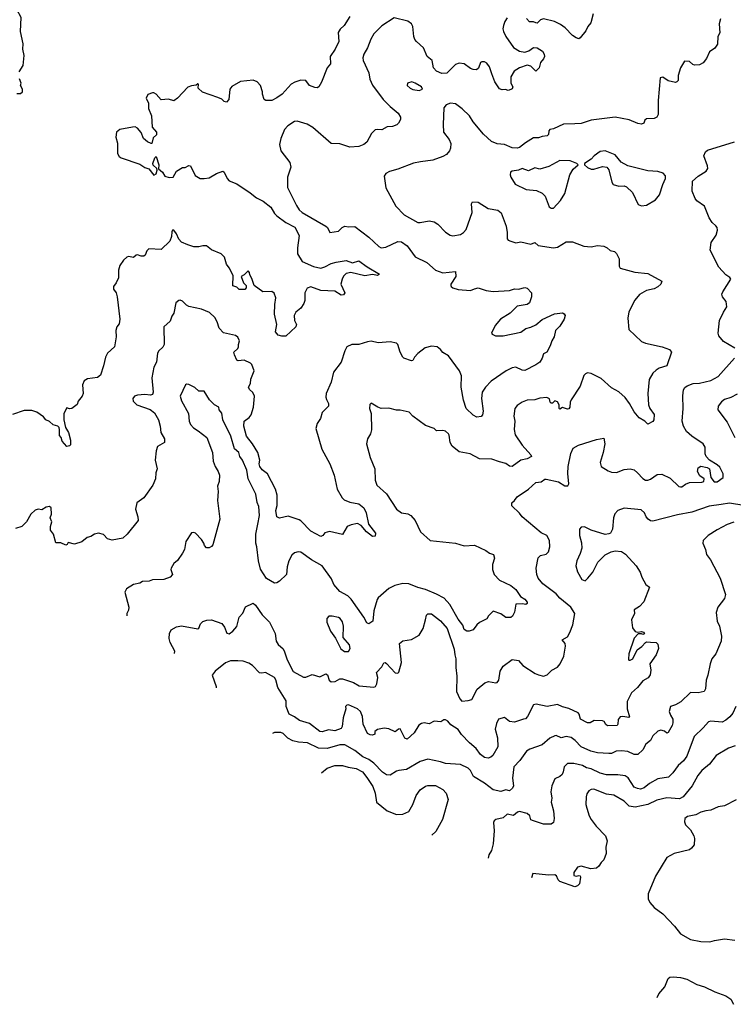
# Model space of a CAD drawing. Extents: x 1933546 to 2138868, y 524910 to 667279.
# Tile 9 of 256: x 1946079 to 1951754, y 541916 to 549749. Entities that reach past the tile are written whole.
import ezdxf

# ---------------------------------------------------------------- set-up
doc = ezdxf.new("R2010")
doc.units = 0

msp = doc.modelspace()

# ---------------------------------------------------------------- linework, layer by layer
at = {"layer": '0CON10XD'}
for points in [[(1946075.5, 549335), (1946107.1, 549385), (1946114.6, 549465), (1946102.7, 549515), (1946105.4, 549555.4), (1946084.4, 549655), (1946090.5, 549765), (1946055, 549829.2)], [(1948705.7, 549774.3), (1948658.3, 549701.7), (1948627, 549673), (1948613, 549647), (1948616, 549575), (1948587.5, 549515), (1948548.6, 549455), (1948551.7, 549398.3), (1948523.8, 549365), (1948479.5, 549250.5), (1948456.7, 549215), (1948445, 549206.7), (1948425, 549210), (1948385, 549226), (1948354.2, 549264.2), (1948315, 549268), (1948267, 549253), (1948236.7, 549235), (1948166, 549155), (1948125, 549127.5), (1948084.2, 549105.8), (1948036.1, 549106.1), (1948022, 549115), (1948010, 549155), (1948011.2, 549175), (1947994.4, 549224.4), (1947966.7, 549255), (1947935, 549267.5), (1947835, 549258), (1947765, 549216.7), (1947751.2, 549195), (1947741.2, 549115), (1947723, 549093), (1947705, 549096.7), (1947685.8, 549115.8), (1947655, 549128.8), (1947531.7, 549171.7), (1947497.5, 549205), (1947500, 549235), (1947495, 549237.5), (1947482.5, 549227.5), (1947445, 549223.8), (1947415, 549211.2), (1947335, 549123.3), (1947305, 549103.8), (1947263.6, 549116.4), (1947205, 549110), (1947165, 549156.2), (1947147, 549167), (1947135, 549166.2), (1947097.7, 549152.3), (1947084.4, 549125), (1947104.3, 549085), (1947103.2, 549043.2), (1947127.5, 548985), (1947133.6, 548893.6), (1947166.7, 548855), (1947167, 548833), (1947141.7, 548808.3), (1947130, 548765), (1947125, 548762.5), (1947095, 548777.5), (1947063.6, 548803.6), (1947045, 548850), (1947016.4, 548886.4), (1946996.7, 548896.7), (1946977, 548893), (1946875, 548875.8), (1946848.8, 548855), (1946844, 548815), (1946857.3, 548767.3), (1946857.1, 548685), (1946870.9, 548660.9), (1946885, 548650), (1947035, 548599.2), (1947073, 548573), (1947105, 548561.2), (1947145, 548512.5), (1947165, 548522.5), (1947172.5, 548552.5), (1947170, 548565), (1947141.7, 548591.7), (1947138.8, 548605), (1947155, 548650), (1947165, 548660), (1947186.2, 548595), (1947181.7, 548561.7), (1947215, 548536.2), (1947233.3, 548505), (1947267, 548493), (1947300, 548495), (1947326.4, 548543.6), (1947375, 548572.5), (1947395, 548573.3), (1947425, 548587.5), (1947437.5, 548585), (1947475, 548510), (1947515, 548486), (1947545, 548484.2), (1947585, 548491.2), (1947644.1, 548525.9), (1947695, 548542.5), (1947706.2, 548536.2), (1947728.8, 548485), (1947745, 548466.2), (1947805, 548444), (1947911.4, 548371.4), (1947962.2, 548332.2), (1948016.3, 548306.3), (1948076.4, 548256.4), (1948105, 548208), (1948125, 548188.1), (1948195.8, 548135), (1948267.4, 548097.4), (1948300.9, 548030.9), (1948287.9, 547935), (1948289.4, 547885), (1948325, 547824.4), (1948415, 547785.6), (1948475, 547773.3), (1948506.9, 547783.1), (1948555, 547808.9), (1948595, 547818.5), (1948675, 547832), (1948725, 547813.3), (1948775, 547831.2), (1948841.7, 547781.7), (1948940, 547725), (1948925, 547712.5), (1948885, 547722.5), (1948825, 547710.8), (1948711.2, 547738.8), (1948675, 547728.8), (1948655, 547708.8), (1948642.5, 547685), (1948634.2, 547644.2), (1948663.8, 547575), (1948655, 547558.8), (1948635, 547558), (1948585, 547587.8), (1948474.5, 547594.5), (1948395, 547622.5), (1948365, 547613.8), (1948346.9, 547575), (1948346.7, 547515), (1948339.1, 547490.9), (1948315, 547453.3), (1948275, 547422.5), (1948261.2, 547395), (1948263.8, 547355), (1948280, 547325), (1948276.2, 547305), (1948195, 547230), (1948165, 547230), (1948135, 547240), (1948112.5, 547265), (1948123.3, 547325), (1948105.9, 547405.9), (1948107.7, 547482.3), (1948116.2, 547535), (1948103, 547573), (1948085, 547587.5), (1948013, 547583), (1947943.6, 547633.6), (1947925, 547690), (1947908.3, 547718.3), (1947907, 547737), (1947895, 547750), (1947865, 547720), (1947840, 547705), (1947860, 547655), (1947880, 547635), (1947880, 547615), (1947868.3, 547601.7), (1947825, 547602.5), (1947805, 547620), (1947775, 547632.5), (1947776.7, 547715), (1947746.2, 547775), (1947724, 547805), (1947708.3, 547858.3), (1947682.5, 547885), (1947605, 547917.1), (1947565, 547950.6), (1947535, 547950.8), (1947505, 547941.4), (1947465, 547942.5), (1947415, 547956.7), (1947365, 547980), (1947343.8, 548003.8), (1947327.2, 548045), (1947305, 548074), (1947295, 548073.3), (1947289.5, 548060.5), (1947286.7, 548023.3), (1947273.2, 547986.8), (1947205, 547919.2), (1947105, 547925.6), (1947089.7, 547910.3), (1947075.7, 547875), (1947065, 547867.1), (1947045, 547867.5), (1947015, 547878.8), (1947005, 547876.7), (1946985, 547856), (1946945, 547864), (1946931.2, 547858.8), (1946904.4, 547835.6), (1946875, 547792.5), (1946865.8, 547755), (1946864, 547696), (1946846.7, 547655), (1946823.8, 547626.2), (1946825.6, 547605), (1946845.8, 547575), (1946853.8, 547545), (1946876, 547365), (1946870, 547330), (1946852.5, 547305), (1946843.3, 547275), (1946846.4, 547226.4), (1946833.3, 547145), (1946778, 547095), (1946760.6, 547065), (1946745.8, 546995), (1946720.5, 546919.5), (1946697.3, 546902.7), (1946617.7, 546892.3), (1946593, 546877), (1946578.8, 546845), (1946583.3, 546775), (1946576.1, 546753.9), (1946543.8, 546715), (1946535, 546687.5), (1946495, 546656.2), (1946475, 546653.3), (1946455, 546660), (1946430, 546615), (1946430, 546565), (1946443.3, 546505), (1946465.9, 546465.9), (1946483.8, 546405), (1946483, 546367), (1946475, 546357.5), (1946455, 546353.8), (1946416, 546395), (1946410, 546425), (1946395, 546440), (1946395.9, 546485.9), (1946392, 546505), (1946382, 546515), (1946345, 546525.7), (1946315, 546551.4), (1946286.2, 546565), (1946268.5, 546588.5), (1946215, 546626.2), (1946175, 546640), (1946115, 546640), (1946021.7, 546608.3)], [(1949956.1, 549763.9), (1949938, 549735), (1949927.3, 549702.7), (1949922.5, 549675), (1949926, 549655), (1949944.2, 549615), (1950007, 549527), (1950055, 549498.9), (1950095, 549491.4), (1950129.3, 549500.7), (1950165, 549526.9), (1950195, 549525.7), (1950237.4, 549497.4), (1950250.6, 549475), (1950251.9, 549455), (1950245, 549436.7), (1950220.5, 549409.5), (1950210, 549365), (1950185, 549340), (1950145, 549379.2), (1950115.8, 549385.8), (1950054.6, 549365.4), (1950012, 549338), (1949986, 549295), (1949984.3, 549245), (1950000, 549215), (1949995, 549200), (1949985, 549192.5), (1949965, 549186.7), (1949943, 549193), (1949915, 549190), (1949895, 549200), (1949858, 549255), (1949833, 549317), (1949816.2, 549375), (1949795, 549402), (1949775, 549414), (1949755, 549413.8), (1949743, 549407), (1949727.7, 549362.3), (1949711.2, 549348.8), (1949685, 549351.4), (1949665, 549360.8), (1949615, 549397.1), (1949575, 549402.9), (1949545, 549392.5), (1949475, 549322.5), (1949435, 549320), (1949395, 549338.6), (1949369.2, 549365), (1949358.8, 549425), (1949320.8, 549455), (1949291.2, 549525), (1949234, 549574), (1949221.7, 549591.7), (1949213.8, 549615), (1949205.4, 549695.4), (1949196.2, 549716.2), (1949165, 549736.9), (1949057.7, 549762.3), (1948960.2, 549699.8), (1948896.7, 549635), (1948870.5, 549595), (1948844.4, 549525), (1948815, 549473.3), (1948806.9, 549445), (1948810, 549425), (1948855.6, 549325), (1948864.4, 549275)], [(1950640, 549795), (1950620, 549725), (1950596.7, 549695), (1950580.7, 549659.3), (1950536.4, 549603.6), (1950525, 549597.5), (1950505, 549603.3), (1950475, 549624), (1950416, 549685), (1950380.6, 549710.6), (1950333.2, 549733.2), (1950245, 549755.6), (1950222, 549748), (1950195, 549721.8), (1950185, 549722.7), (1950165, 549731.3), (1950132.9, 549732.9), (1950109.4, 549759.4)], [(1951653.4, 549756.6), (1951640.8, 549715), (1951647.5, 549645), (1951632, 549615), (1951628.6, 549555), (1951607.6, 549522.4), (1951565, 549493.3), (1951539.7, 549440.3), (1951515, 549406.7), (1951485, 549390), (1951445, 549387.5), (1951431.7, 549391.7), (1951405, 549416.7), (1951365, 549420), (1951333.8, 549365), (1951316.7, 549305), (1951316.7, 549265), (1951305, 549253.3), (1951295, 549250), (1951235, 549263.3), (1951195, 549292.5), (1951172.5, 549285), (1951156, 549105), (1951156.2, 548995), (1951145, 548972.5), (1951126.1, 548963.9), (1951065, 548960), (1951051.7, 548948.3), (1951042.5, 548925), (1951025, 548916.7), (1950995, 548921.9), (1950925, 548951.1), (1950815, 548972.9), (1950625, 548948.9), (1950545, 548921.9), (1950495, 548920)], [(1948864.4, 549275), (1948885, 549228), (1948968.6, 549115), (1949025, 549057.1), (1949090, 549005), (1949106.4, 548973.6), (1949106.4, 548953.6), (1949092.5, 548925), (1949077.7, 548912.3), (1949045, 548900), (1949002.3, 548897.7), (1948958.1, 548871.9), (1948925, 548876), (1948905, 548871.2), (1948875.7, 548844.3), (1948838.6, 548775), (1948815, 548755.6), (1948775, 548738.9), (1948705, 548733.8), (1948625, 548760.4), (1948555, 548764.6), (1948410.9, 548890.9), (1948365, 548917.5), (1948285, 548940.8), (1948265, 548940), (1948211.2, 548905), (1948186.2, 548875), (1948155.9, 548804.1), (1948145.8, 548755), (1948156, 548705), (1948226.1, 548613.9), (1948234.5, 548575), (1948209.4, 548495), (1948209.2, 548415), (1948279.9, 548269.9), (1948302.6, 548235), (1948325, 548215.2), (1948514.3, 548105), (1948527.5, 548095), (1948546.7, 548056.7), (1948615, 548066.7), (1948643.3, 548095), (1948665, 548106.2), (1948695, 548100), (1948745, 548103.8), (1948855, 548019.4), (1948934.4, 547945), (1948955, 547934.6), (1948990.2, 547939.8), (1949085, 547983.5), (1949115, 547981.9), (1949159.4, 547949.4), (1949223, 547863), (1949316.7, 547816.7), (1949386.2, 547755), (1949445, 547735.5), (1949545.9, 547745.9), (1949547.1, 547705), (1949508.8, 547645), (1949508.8, 547635), (1949511.2, 547625), (1949524.3, 547614.3), (1949565, 547601.4), (1949665, 547594.3), (1949695, 547608.6), (1949725, 547614.3), (1949787.5, 547595), (1949845, 547585.6), (1949975, 547594.5), (1950013.7, 547606.3), (1950045, 547605.7), (1950095, 547617.5), (1950115, 547614), (1950148, 547575), (1950148.6, 547545), (1950133.3, 547495), (1950115, 547483.3), (1950035, 547470), (1949978.8, 547415), (1949903.2, 547366.8), (1949861.2, 547315), (1949832.5, 547255), (1949837, 547247), (1949863.9, 547233.9), (1949925, 547234.2), (1950065, 547263.1), (1950105, 547292.5), (1950145, 547303.3), (1950185, 547321.1), (1950235, 547363.5), (1950332, 547408), (1950395.8, 547415.8), (1950409.5, 547409.5), (1950416.4, 547396.4), (1950410, 547365), (1950375, 547311.2), (1950338.9, 547275), (1950330.8, 547225), (1950310, 547195), (1950298, 547155), (1950270, 547105), (1950245, 547090), (1950235.4, 547055), (1950216, 547024), (1950185, 547002.3), (1950095, 546958.5), (1950075, 546960.9), (1950025, 546983.6), (1949995, 546979.6), (1949946.9, 546955), (1949827.9, 546872.1), (1949782.9, 546825), (1949758.1, 546785), (1949750.6, 546735), (1949765.6, 546635), (1949760, 546605), (1949747.9, 546592.1), (1949715, 546587.5), (1949685, 546602), (1949630.6, 546655), (1949607.3, 546722.7), (1949589.2, 546825), (1949592.2, 546915), (1949577.8, 546955), (1949490, 547075), (1949445, 547101.5), (1949425, 547125.6), (1949398, 547145), (1949355, 547150.5), (1949302.5, 547137.5), (1949245, 547093.8), (1949218.8, 547065), (1949205, 547037.5), (1949195, 547034), (1949135, 547056), (1949126, 547065), (1949105.6, 547105), (1949087.1, 547165), (1949075, 547175.7), (1949025, 547185.6), (1948928.8, 547178.8), (1948875, 547190), (1948845, 547186.7), (1948776.1, 547163.9), (1948720, 547165), (1948680, 547145), (1948663.8, 547115), (1948635.8, 547025), (1948574.5, 546945.5), (1948555.6, 546865), (1948516.9, 546775), (1948512.9, 546745), (1948518.1, 546728.1), (1948534, 546695), (1948533.8, 546675), (1948483.8, 546625), (1948471.2, 546575), (1948444.2, 546535), (1948433, 546497), (1948481.3, 546331.3), (1948546, 546215), (1948578.8, 546125), (1948603.3, 546015), (1948644, 545945), (1948660.3, 545930.3), (1948705, 545910), (1948775, 545896.9), (1948815.8, 545865), (1948835.6, 545825), (1948853.3, 545735), (1948907.5, 545665), (1948905, 545640), (1948885, 545637.5), (1948837.5, 545675), (1948795.8, 545725.8), (1948765, 545740), (1948715, 545731.2), (1948684.2, 545715.8), (1948645, 545653.3), (1948543, 545677), (1948505, 545667.5), (1948490, 545645), (1948475, 545637.5), (1948395, 545680), (1948315, 545762.5), (1948300.4, 545770.4), (1948215, 545799.1), (1948145, 545784.2), (1948122.9, 545792.9), (1948117.1, 545845), (1948125.5, 545885), (1948126.7, 545965), (1948113.5, 546015), (1948049.2, 546135), (1948008.3, 546168.3), (1947990, 546195), (1947984.7, 546214.7), (1947987.8, 546245), (1947974.1, 546305), (1947931.1, 546375), (1947883.2, 546435), (1947861.2, 546515), (1947865.3, 546554.7), (1947903.8, 546585), (1947918.9, 546605), (1947937.5, 546665), (1947945.7, 546755), (1947933, 546783), (1947905.7, 546805.7), (1947899.2, 546825), (1947915.3, 546854.7), (1947917.9, 546887.9), (1947944.4, 546955), (1947925.5, 547005), (1947915, 547015.6), (1947865, 547039.2), (1947816.1, 547036.1), (1947805, 547041.2), (1947786.4, 547083.6), (1947783.3, 547105), (1947815, 547133.8), (1947819.2, 547145), (1947818, 547165), (1947828, 547195), (1947815, 547222), (1947795, 547235.7), (1947698.7, 547258.7), (1947665.7, 547295), (1947649.5, 547345), (1947630, 547380), (1947589.7, 547419.7), (1947525, 547445.7), (1947425, 547466), (1947405, 547478), (1947375, 547510), (1947355, 547516.7), (1947343.9, 547516.1), (1947321.2, 547495), (1947306.2, 547415), (1947289.7, 547390.3), (1947275, 547350), (1947224.4, 547305), (1947227.3, 547165), (1947217.3, 547142.7), (1947184.7, 547115.3), (1947175.6, 547095), (1947167.5, 547025), (1947147.1, 546985), (1947129.1, 546899.1), (1947140.6, 546785), (1947135, 546766.2), (1947119.4, 546760.6), (1947073.2, 546766.8), (1947015, 546762.5), (1946993.3, 546755), (1946978.8, 546735), (1946982.5, 546715), (1947011.2, 546685), (1947116.8, 546646.8), (1947151.8, 546621.8), (1947182.2, 546565), (1947195.6, 546515), (1947200.4, 546465), (1947231.4, 546415), (1947230, 546385), (1947176.1, 546353.9), (1947165, 546320), (1947156, 546245), (1947173.3, 546175), (1947162.5, 546145), (1947158.8, 546095), (1947136.7, 546045), (1947066.2, 545945), (1947010, 545905), (1947000, 545855), (1947018.8, 545795), (1947020, 545765), (1946933.3, 545655), (1946900, 545625), (1946815, 545608), (1946777.7, 545617.7), (1946745, 545653.3), (1946705, 545663.3), (1946675, 545656.7), (1946643.9, 545636.1), (1946615, 545630), (1946574.2, 545595.8), (1946515, 545576.2), (1946465, 545590), (1946456.4, 545573.6), (1946445, 545567.5), (1946405, 545586.2), (1946365.8, 545585.8), (1946346.9, 545656.9), (1946325, 545686.7), (1946323.8, 545716.2), (1946334.3, 545755), (1946321.5, 545785), (1946333.1, 545815), (1946328.8, 545865), (1946315, 545876), (1946289.7, 545870.3), (1946255, 545850), (1946225, 545854.3), (1946202.8, 545847.2), (1946167.1, 545815), (1946134.4, 545755), (1946095, 545715.7), (1946045, 545700.8)], [(1946055, 549162), (1946085, 549161.4), (1946102.5, 549175), (1946102.5, 549195), (1946086.2, 549225), (1946090, 549245), (1946077.3, 549277.3)], [(1949255, 549184.3), (1949282.5, 549195), (1949273.3, 549215), (1949225, 549244), (1949196.7, 549253.3), (1949163.3, 549245), (1949160, 549225), (1949183.3, 549205), (1949205, 549194.3), (1949255, 549184.3)], [(1950495, 548920), (1950405, 548918.6), (1950325, 548880), (1950295, 548876.2), (1950286.7, 548865), (1950285.5, 548835), (1950275, 548824.1), (1950235, 548820), (1950205, 548808.8), (1950165, 548808.8), (1950100.7, 548769.3), (1950055, 548730.8), (1950034.2, 548725.8), (1949995, 548728.6), (1949935, 548757.1), (1949875, 548761.4), (1949830.9, 548780.9), (1949767.3, 548837.3), (1949685, 548935.7), (1949655.6, 548985), (1949598.9, 549038.9), (1949545, 549079.4), (1949504.2, 549084.2), (1949469.7, 549070.3), (1949453.3, 549046.7), (1949445.6, 548915), (1949450, 548855), (1949495, 548796.7), (1949508, 548765), (1949505.9, 548725.9), (1949497.5, 548705), (1949474.5, 548675.5), (1949445, 548660), (1949365, 548631.5), (1949267.2, 548617.2), (1949211.5, 548608.5), (1949085, 548559.4), (1949019.2, 548540.8), (1948990, 548525), (1948978.8, 548505), (1948992.1, 548412.1), (1949070, 548265), (1949137.6, 548197.6), (1949245, 548135.7), (1949265, 548134.4), (1949335, 548149.4), (1949375, 548140), (1949405, 548122.5), (1949465, 548058.8), (1949502.5, 548035), (1949525, 548030), (1949585, 548040.8), (1949608, 548055), (1949629.6, 548080.4), (1949678.6, 548215), (1949671.4, 548285), (1949679.7, 548300.3), (1949725, 548297.1), (1949805, 548246.2), (1949882.3, 548232.3), (1949908.3, 548211.7), (1949947.1, 548105), (1949955.8, 548055), (1949955.8, 548005.8), (1949964, 547994), (1949985, 547986.7), (1950025, 547973.3), (1950065, 547982.5), (1950145, 547962), (1950175, 547976.2), (1950202.9, 547952.9), (1950325, 547932.5), (1950355, 547937.8), (1950425, 547981.1), (1950475, 547982.2), (1950565, 547946.2), (1950625, 547942), (1950675, 547952.5), (1950725, 547945.8), (1950750, 547935), (1950775, 547913.8), (1950810, 547905), (1950825, 547890), (1950847, 547847), (1950847, 547787), (1950855, 547772.5), (1950971.3, 547741.3), (1951075, 547728.6), (1951185, 547667.5), (1951178.8, 547645), (1951155, 547622.5), (1951125, 547608.9), (1951064.6, 547595.4), (1951006.9, 547563.1), (1950972.2, 547517.8), (1950923.5, 547425), (1950915.5, 547375), (1950922.9, 547285), (1951025, 547189.4), (1951055, 547174.4), (1951187.2, 547147.2), (1951246.7, 547125), (1951263.8, 547105), (1951225.8, 546994.2), (1951165, 546975.6), (1951139.5, 546960.5), (1951115, 546935.8), (1951085.6, 546885), (1951074.4, 546775), (1951080, 546685), (1951089.2, 546655), (1951125, 546607.5), (1951121.2, 546565), (1951115, 546553.3), (1951075, 546530), (1951050, 546555), (1951005, 546581.2), (1950965, 546628), (1950929.4, 546695), (1950895, 546743.8), (1950845, 546788), (1950785, 546820), (1950703.2, 546893.2), (1950625, 546934.2), (1950595, 546938.8), (1950577.7, 546932.3), (1950565, 546917.5), (1950535, 546832.5), (1950464, 546725), (1950456, 546705), (1950453.6, 546666.4), (1950445, 546653.8), (1950435, 546650.8), (1950396.4, 546663.6), (1950375, 546650), (1950368.8, 546655), (1950368, 546685), (1950355, 546708.8), (1950335, 546717.5), (1950315, 546697.5), (1950305, 546697.5), (1950297.5, 546705), (1950293.6, 546733.6), (1950272.3, 546742.3), (1950215, 546738.8), (1950175, 546723.5), (1950115, 546722.5), (1950075, 546706), (1950035, 546680), (1950015.8, 546655), (1950007.5, 546595), (1950017.1, 546555), (1950012.7, 546487.3), (1950020, 546445), (1950073.9, 546363.9), (1950145, 546286.2), (1950148, 546275), (1950114.1, 546254.1), (1950065, 546243.3), (1949995, 546192.9), (1949975, 546197.5), (1949945, 546218.9), (1949895, 546231.5), (1949835, 546251.8), (1949734.6, 546254.6), (1949661.2, 546295), (1949575, 546311.8), (1949517.1, 546355), (1949502.5, 546385), (1949495, 546442.5), (1949488.8, 546455), (1949465, 546474), (1949445, 546480.8), (1949395, 546478), (1949375, 546495.6), (1949305, 546520), (1949205, 546593.3), (1949175.9, 546625.9), (1949105, 546641.2), (1949075, 546641.2), (1949015, 546658.8), (1948955, 546656.2), (1948926.4, 546666.4), (1948875, 546697.5), (1948863, 546687), (1948860, 546655), (1948873.3, 546615), (1948875.8, 546485), (1948870, 546455), (1948846.2, 546415), (1948836, 546375), (1948867.5, 546265), (1948904.3, 546175), (1948905.8, 546085), (1948918, 546045), (1948995.5, 545975.5), (1949075, 545856), (1949114.5, 545824.5), (1949165, 545817.8), (1949190, 545805), (1949223.3, 545765), (1949265.3, 545675.3), (1949344.3, 545604.3), (1949545, 545585.4), (1949615, 545563.6), (1949695, 545568.8), (1949785, 545525.8), (1949815, 545504.4), (1949846.7, 545495), (1949855.7, 545465), (1949840, 545415), (1949840, 545375), (1949853.5, 545335), (1949895, 545290), (1949985, 545247.3), (1950025.3, 545215.3), (1950061.2, 545161.2), (1950095, 545140), (1950113.8, 545115), (1950115.9, 545104.1), (1950105, 545096.2), (1950077.3, 545102.7), (1950025, 545100), (1950013.1, 545035), (1949997.3, 545002.7), (1949985, 544992.5), (1949945, 544992), (1949905, 545023.3), (1949845, 545042.5), (1949807.5, 545005), (1949795, 544982.5), (1949735, 544953.3), (1949713.8, 544935), (1949685, 544895.8), (1949654.3, 544884.3), (1949635, 544884.2), (1949615, 544898), (1949602.1, 544932.1), (1949565, 544980), (1949499.4, 545095), (1949455, 545145.4), (1949395, 545178.4), (1949305, 545216.7), (1949245, 545232.3), (1949175, 545260), (1949125, 545262.9), (1949063, 545247), (1949015.8, 545224.2), (1948930.3, 545149.7), (1948920.8, 545135), (1948894.5, 545045.5), (1948887.3, 544962.7), (1948855, 544941.9), (1948839.5, 544949.5), (1948816.5, 544996.5), (1948715, 545138.6), (1948687.5, 545165), (1948625, 545200), (1948578.2, 545255), (1948559.2, 545299.2), (1948485, 545404.5), (1948400.8, 545450.8), (1948315, 545512.5), (1948294.3, 545515.7), (1948265, 545507.5), (1948242, 545488), (1948220, 545445), (1948205.5, 545395), (1948200.8, 545335), (1948145, 545281.3), (1948125, 545268.2), (1948105, 545267.1), (1948042.3, 545302.3), (1947995, 545377.5), (1947977.3, 545442.7), (1947965.8, 545555), (1947956.6, 545585), (1947957.5, 545655), (1947973.4, 545735), (1947985.5, 545805), (1947980, 545875), (1947967.8, 545907.8), (1947957.9, 545975), (1947895.3, 546095.3), (1947885.3, 546165), (1947850.8, 546245), (1947830, 546275), (1947821.2, 546305), (1947787.7, 546335), (1947757.3, 546435), (1947695.7, 546565), (1947687.2, 546617.2), (1947666.2, 546645), (1947662.5, 546665), (1947627.5, 546685), (1947588, 546725), (1947545, 546792.5), (1947505, 546793.3), (1947472, 546822), (1947425, 546846.7), (1947405, 546850), (1947397, 546843), (1947356.2, 546755), (1947365, 546717.5), (1947421.4, 546615), (1947427.8, 546555), (1947437.6, 546527.6), (1947461.1, 546501.1), (1947498.2, 546478.2), (1947566.7, 546425), (1947613.2, 546305), (1947616.8, 546236.8), (1947632.5, 546195), (1947658.1, 546155), (1947666.9, 546125), (1947666.5, 546075), (1947653, 546037), (1947657.3, 545995), (1947652.2, 545925), (1947670, 545775), (1947615, 545570), (1947605, 545557.5), (1947585, 545547.5), (1947565, 545547.5), (1947547.5, 545565), (1947542.5, 545585), (1947525, 545612.5), (1947477.5, 545665), (1947465, 545670), (1947445, 545666.7), (1947401.4, 545598.6), (1947388.8, 545535), (1947373.8, 545505), (1947335, 545446.7), (1947305, 545421.2), (1947283.3, 545385), (1947280, 545375), (1947293.3, 545335), (1947275, 545312.5), (1947225, 545295.7), (1947135, 545293.8), (1947107.7, 545282.3), (1947055, 545280), (1947035, 545266.7), (1946983.9, 545256.1), (1946928.3, 545221.7), (1946916.2, 545195), (1946945.9, 545074.1), (1946945, 545050), (1946930, 545025), (1946930, 545005.8)], [(1951766.4, 547136.4), (1951677.3, 547187.3), (1951638.8, 547235), (1951634.2, 547254.2), (1951645.7, 547355), (1951675, 547423.3), (1951702.9, 547465), (1951697.3, 547507.3), (1951668.8, 547545), (1951663.8, 547565), (1951670, 547585), (1951733.3, 547685), (1951727.7, 547697.7), (1951695, 547720), (1951639.7, 547779.7), (1951569.2, 547915), (1951577.5, 547975), (1951617.5, 548035), (1951628.8, 548075), (1951626.7, 548095), (1951615, 548110), (1951585.9, 548135.9), (1951563, 548173), (1951526.2, 548265), (1951465, 548308.8), (1951451.2, 548325), (1951428, 548385), (1951430, 548465), (1951475.7, 548504.3), (1951538.8, 548545), (1951551.2, 548565), (1951550, 548585), (1951520, 548665), (1951532.3, 548697.7), (1951549.5, 548710.5), (1951765, 548777.5)], [(1951025, 548268.8), (1951065, 548274.3), (1951135, 548315.8), (1951166.9, 548355), (1951192.6, 548437.4), (1951216, 548485), (1951215.8, 548505.8), (1951197.6, 548527.6), (1951155, 548541.4), (1951075, 548547.1), (1950915.6, 548585.6), (1950861.2, 548615), (1950815, 548673.8), (1950735.8, 548705.8), (1950695, 548700), (1950647.5, 548665), (1950625, 548640), (1950570, 548605), (1950570, 548595), (1950595, 548573.3), (1950625, 548560), (1950645, 548558.8), (1950715, 548581.2), (1950747.5, 548575), (1950763.9, 548553.9), (1950787.5, 548455), (1950798.8, 548438.8), (1950844.5, 548424.5), (1950885, 548427.5), (1950905, 548418), (1950952, 548375), (1950998.3, 548278.3), (1951025, 548268.8)], [(1950305, 548248.8), (1950325, 548250), (1950379.8, 548310.2), (1950414.4, 548365), (1950453.1, 548515), (1950480.9, 548559.1), (1950520, 548595), (1950510, 548605), (1950455.9, 548625.9), (1950375, 548627.5), (1950287.9, 548582.1), (1950215, 548560.6), (1950175, 548570.6), (1950125, 548545.8), (1950075, 548565.6), (1950045, 548550.5), (1949995.8, 548544.2), (1949982.5, 548535), (1949978.8, 548515), (1949984, 548495), (1950020.7, 548440.7), (1950107.7, 548397.7), (1950189.1, 548389.1), (1950235, 548370), (1950257.5, 548345), (1950290.9, 548260.9), (1950305, 548248.8)], [(1947309.6, 544705.7), (1947313.1, 544725), (1947276.2, 544795), (1947268.5, 544825), (1947269.4, 544865), (1947284.6, 544895.4), (1947325, 544917.9), (1947365.4, 544925.4), (1947495, 544902), (1947505, 544907.5), (1947517.3, 544942.7), (1947535, 544960), (1947568.5, 544971.5), (1947605, 544973.6), (1947685.5, 544945.5), (1947707.5, 544915), (1947727, 544867), (1947745, 544863.3), (1947773.3, 544885), (1947805, 544922.5), (1947823.8, 544995), (1947852.3, 545027.7), (1947875, 545077.5), (1947935, 545106.2), (1947955, 545090), (1948006.9, 545015), (1948065, 544956.9), (1948109.6, 544865), (1948117.8, 544805), (1948135, 544778.6), (1948173.5, 544743.5), (1948185, 544720), (1948205, 544656.2), (1948252.7, 544562.7), (1948335, 544518.8), (1948355, 544518.8), (1948405, 544540), (1948465, 544520), (1948515, 544544.3), (1948526.7, 544536.7), (1948538.9, 544495), (1948555, 544481.1), (1948587.5, 544485), (1948625, 544504.3), (1948645, 544506), (1948735, 544475.7), (1948778.3, 544448.3), (1948895, 544438.1), (1948908.1, 544445), (1948920, 544465), (1948926.4, 544515), (1948917.3, 544555), (1948959, 544601), (1948975, 544631.1), (1948985, 544634.4), (1948997, 544627), (1949063.9, 544553.9), (1949085, 544550), (1949093, 544557), (1949116.2, 544635), (1949100, 544785), (1949125, 544807.5), (1949195, 544818.1), (1949255, 544852.5), (1949288.1, 544905), (1949305.5, 544974.5), (1949315, 545012.5), (1949325, 545023.3), (1949355, 545020.8), (1949425, 544967.5), (1949478.2, 544905), (1949535, 544742), (1949538.8, 544695), (1949548.2, 544665), (1949546.8, 544595), (1949555.3, 544525), (1949552.5, 544405), (1949578.9, 544345), (1949595, 544328.1), (1949645, 544331.8), (1949675, 544340.6), (1949716.7, 544423.3), (1949777, 544473), (1949806.6, 544483.4), (1949865, 544472.9), (1949875, 544476), (1949888.6, 544495), (1949900.8, 544565), (1949923.8, 544605), (1949995, 544659.2), (1950045, 544651.9), (1950081.4, 544611.4), (1950178.1, 544548.1), (1950206.2, 544536.2), (1950245, 544526.9), (1950275, 544535.7), (1950310, 544575), (1950355, 544598.1), (1950377.2, 544625), (1950406, 544685), (1950418.7, 544765), (1950416.9, 544785), (1950394, 544816), (1950435, 544840), (1950455, 544872.9), (1950479, 544935), (1950493.9, 545023.9), (1950462, 545075), (1950375, 545145.8), (1950345, 545180.8), (1950240.6, 545260.6), (1950202.9, 545305), (1950191.4, 545335), (1950186.7, 545385), (1950201.2, 545468.8), (1950220, 545485), (1950265, 545497.8), (1950284.3, 545515), (1950295.7, 545555), (1950293.1, 545605), (1950272, 545645), (1950225, 545667.5), (1950074.4, 545795), (1950055, 545824.2), (1949991.7, 545881.7), (1949993.8, 545905), (1950015, 545924), (1950035, 545954), (1950125.4, 546014.6), (1950185, 546065.7), (1950225, 546072.7), (1950255, 546094.5), (1950265, 546094.6), (1950362.8, 546072.8), (1950415, 546039.2), (1950438.6, 546041.4), (1950445.8, 546055), (1950437.9, 546137.9), (1950440.8, 546195), (1950463.1, 546296.9), (1950480.6, 546339.4), (1950523.3, 546365), (1950665, 546408), (1950725, 546420), (1950731.2, 546375), (1950718.1, 546305), (1950694.2, 546225), (1950702.5, 546195), (1950758.8, 546158.8), (1950785, 546149.2), (1950825, 546147.5), (1950885, 546170.6), (1950935, 546174.5), (1950965, 546166.5), (1950993.1, 546145), (1951035, 546098), (1951055.8, 546085.8), (1951075, 546085.8), (1951095, 546094.3), (1951149.1, 546130.9), (1951185, 546132.2), (1951250.9, 546100.9), (1951322, 546035), (1951335, 546031.4), (1951345, 546032), (1951375, 546054.2), (1951405, 546066.9), (1951505, 546070), (1951518.8, 546075), (1951521.9, 546095), (1951489.3, 546119.3), (1951469.3, 546155), (1951475, 546184.4), (1951495, 546196.4), (1951547.2, 546187.2), (1951565, 546175.5), (1951575, 546106.2), (1951603, 546073), (1951626.8, 546073.2), (1951674.2, 546105.8), (1951674.4, 546135), (1951647.9, 546187.9), (1951625, 546208.5), (1951564.6, 546244.6), (1951537.1, 546275), (1951530.6, 546295), (1951529.1, 546349.1), (1951515.5, 546375.5), (1951424.6, 546434.6), (1951383, 546473), (1951356.9, 546515), (1951346.7, 546555), (1951354.4, 546655), (1951352.4, 546757.6), (1951357.5, 546805), (1951367.9, 546822.1), (1951386.2, 546835), (1951435, 546854.4), (1951485, 546856.4), (1951575, 546877.5), (1951635, 546911.4), (1951762.5, 547055)], [(1951785, 546768.6), (1951735, 546743.1), (1951685, 546727.1), (1951660.9, 546709.1), (1951633.8, 546675), (1951632, 546645), (1951706.2, 546546.2), (1951765.4, 546425.4)], [(1951837.1, 545882.9), (1951725, 545901.5), (1951657.1, 545892.9), (1951561.9, 545878.1), (1951425, 545831.1), (1951310.5, 545809.5), (1951115, 545759.2), (1951095, 545762.5), (1951076.2, 545775), (1951060, 545795), (1951048, 545825), (1951020.3, 545850.3), (1950885, 545862.5), (1950836.7, 545845), (1950813, 545817), (1950802.5, 545785), (1950794.1, 545695.9), (1950776.7, 545665), (1950765, 545658.8), (1950735, 545653.8), (1950625, 545686.7), (1950570, 545715), (1950545, 545712.5), (1950531.2, 545695), (1950530, 545645), (1950545.7, 545585.7), (1950548.6, 545545), (1950537.6, 545502.4), (1950508.6, 545445), (1950502, 545405), (1950515.8, 545355), (1950548.8, 545295), (1950575, 545283.8), (1950598, 545305), (1950636.2, 545353.8), (1950677, 545433), (1950735, 545491.4), (1950783.4, 545516.6), (1950815, 545524.3), (1950865, 545518), (1950896.6, 545496.6), (1950982, 545405), (1951014.5, 545354.5), (1951027.5, 545315), (1951058.8, 545255), (1951086.7, 545235), (1951042, 545118), (1951009.3, 545080.7), (1950966.2, 545055), (1950969.4, 545025), (1950944.2, 544975), (1950951.7, 544911.7), (1950975, 544882), (1950995, 544876.7), (1951025, 544882.5), (1951040, 544875), (1951046.7, 544863.3), (1951035, 544857.5), (1951023.6, 544863.6), (1950998.3, 544861.7), (1950965, 544828.5), (1950923.3, 544705), (1950921.2, 544661.2), (1950923.9, 544653.9), (1950935, 544653.3), (1950956.4, 544663.6), (1950990, 544735), (1951027.4, 544762.6), (1951055, 544793.3), (1951065, 544800), (1951095, 544796.7), (1951140, 544795), (1951155, 544780), (1951158.8, 544745), (1951140, 544695), (1951091.2, 544625), (1951098.8, 544575), (1951093.9, 544536.1), (1951075.8, 544514.2), (1951035, 544488), (1950992, 544435), (1950945.4, 544394.6), (1950909.2, 544325), (1950910, 544265), (1950928, 544202), (1950923, 544197), (1950875, 544206.2), (1950855, 544203.8), (1950837.7, 544182.3), (1950836.2, 544145), (1950830, 544135), (1950755, 544130.5), (1950740.6, 544140.6), (1950726.2, 544166.2), (1950715, 544171.4), (1950647.2, 544172.8), (1950615, 544154.6), (1950595, 544154.2), (1950539.2, 544185), (1950528.5, 544225), (1950520, 544235), (1950445, 544268.2), (1950395, 544280.9), (1950355, 544301.5), (1950275, 544283.6), (1950186.1, 544303.9), (1950165, 544298.8), (1950118.8, 544205), (1950102, 544188), (1950085, 544184.4), (1950015, 544159.4), (1949975, 544166.7), (1949935, 544196.4), (1949886.6, 544183.4), (1949870.8, 544149.2), (1949861.2, 544105), (1949879.5, 544035), (1949880.8, 543965), (1949842.9, 543895), (1949825, 543880.6), (1949805, 543874.3), (1949775, 543880), (1949745, 543902.7), (1949710.3, 543950.3), (1949655, 543995.4), (1949592.6, 544062.6), (1949565, 544103.1), (1949508.8, 544138.8), (1949485, 544167.5), (1949465, 544178.8), (1949452, 544178), (1949427, 544163), (1949375, 544167.8), (1949335, 544145.8), (1949295, 544154.2), (1949275, 544150), (1949254.6, 544135.4), (1949215, 544076.2), (1949160, 544025), (1949142.7, 544032.7), (1949105, 544106.1), (1949090.8, 544105), (1949065, 544084.2), (1949015, 544107.5), (1948976.4, 544113.6), (1948925, 544102.5), (1948904.4, 544085), (1948903.3, 544065), (1948885, 544057.1), (1948865, 544058.9), (1948845, 544070), (1948810.9, 544145), (1948806, 544206), (1948790, 544245), (1948765, 544265.7), (1948695, 544297.8), (1948680, 544295), (1948671.1, 544285), (1948672.9, 544265), (1948651.9, 544195), (1948642.9, 544125), (1948635, 544110.5), (1948585, 544091.1), (1948535, 544098.5), (1948485, 544083.2), (1948465, 544086.8), (1948385, 544148.6), (1948305, 544172.2), (1948263.3, 544203.3), (1948221.1, 544225), (1948197.5, 544285), (1948199.1, 544329.1), (1948131.5, 544435), (1948116, 544496), (1948105, 544516), (1948035, 544556), (1948005, 544550), (1947985, 544554), (1947931.1, 544611.1), (1947900.7, 544630.7), (1947855.6, 544645.6), (1947815, 544647.5), (1947755, 544647.1), (1947715, 544631.5), (1947632.5, 544565), (1947609.4, 544535), (1947640.6, 544445), (1947642.7, 544432.1)], [(1951758, 545752), (1951705, 545733.5), (1951625, 545691.1), (1951553.8, 545645), (1951514.1, 545605.9), (1951511.2, 545585), (1951534.1, 545534.1), (1951541.2, 545495), (1951572.7, 545452.7), (1951649.2, 545305), (1951690.8, 545175), (1951684.2, 545145), (1951632, 545075), (1951617.7, 545032.3), (1951626, 544965), (1951644, 544925), (1951659.2, 544845), (1951657.1, 544805), (1951616.2, 544705), (1951584, 544665), (1951570, 544625), (1951552, 544535), (1951538, 544495), (1951533.3, 544425), (1951522.5, 544405), (1951475, 544392.5), (1951413.2, 544396.8), (1951337.2, 544322.8), (1951295, 544298.1), (1951254, 544285), (1951243.8, 544245), (1951253.8, 544215), (1951274, 544185), (1951274.1, 544155.9), (1951268.8, 544135), (1951235, 544077.5), (1951225, 544072.5), (1951207.7, 544087.7), (1951177.7, 544097.7), (1951155, 544089.2), (1951115, 544052), (1951095.7, 544014.3), (1951057.3, 543985), (1951035, 543940), (1950995.7, 543904.3), (1950965, 543902.2), (1950915, 543925.7), (1950865, 543931.5), (1950821.3, 543928.7), (1950785, 543912.1), (1950765, 543910.4), (1950675, 543916.8), (1950619.9, 543929.9), (1950543.1, 543965), (1950495.6, 544015), (1950465, 544037.8), (1950424.6, 544045.4), (1950385, 544034.4), (1950345, 544054.3), (1950335, 544051.9), (1950295, 544032.2), (1950235, 543979.4), (1950135, 543944.3), (1950110.3, 543929.7), (1950055.5, 543854.5), (1950007.5, 543805), (1949999.4, 543715), (1950006.8, 543655), (1949999.2, 543635), (1949975, 543613.1), (1949945, 543621.2), (1949905, 543608.4), (1949845, 543622.7), (1949775, 543676.2), (1949689.2, 543729.2), (1949665, 543774.4), (1949645, 543795.6), (1949585, 543824.3), (1949465, 543830.9), (1949425, 543845.5), (1949325, 543866.7), (1949265, 543847.3), (1949155.3, 543784.7), (1949095, 543774.4), (1949075, 543770.8), (1949025, 543738), (1948995, 543741.4), (1948965, 543762.2), (1948895, 543834.6), (1948855, 543862.9), (1948808.1, 543885), (1948745.2, 543935.2), (1948665, 543980.7), (1948625, 543980.6), (1948525, 543951.8), (1948455, 543953.9), (1948367, 543997), (1948295, 544000), (1948252.1, 544012.1), (1948212.2, 544032.2), (1948175, 544069.2), (1948155, 544078), (1948105, 544078.8), (1948088.6, 544071.1)], [(1948661.2, 544721.2), (1948695, 544721.2), (1948706, 544745), (1948701.2, 544775), (1948651.2, 544835), (1948654.2, 544925), (1948645, 544958.8), (1948628, 544985), (1948615, 544992), (1948565, 545004), (1948536.4, 545003.6), (1948521.2, 544985), (1948522, 544955), (1948550.8, 544885), (1948589.7, 544829.7), (1948633.2, 544743.2), (1948661.2, 544721.2)], [(1951774.4, 544285), (1951749.3, 544230.7), (1951727.4, 544202.6), (1951694.7, 544175.3), (1951665, 544160), (1951575, 544169.1), (1951556, 544164), (1951514.5, 544115), (1951443.3, 544046.7), (1951385, 543888.8), (1951357.3, 543852.7), (1951314.4, 543815), (1951273.7, 543756.3), (1951237.8, 543722.2), (1951155, 543708.5), (1951088.5, 543671.5), (1951045, 543636.9), (1951015, 543628.2), (1950991.5, 543631.5), (1950965, 543644.4), (1950917.6, 543717.6), (1950895, 543734.5), (1950835, 543742.1), (1950745, 543741.5), (1950695, 543753.2), (1950625, 543787.8), (1950586.4, 543796.4), (1950555, 543815.4), (1950485, 543830.6), (1950435, 543830.6), (1950407.8, 543805), (1950402.3, 543765), (1950392.9, 543745), (1950375, 543727.9), (1950335, 543710), (1950310.8, 543655), (1950304.3, 543605), (1950310, 543555), (1950305.7, 543525), (1950324.2, 543455), (1950330, 543395), (1950325, 543362.5), (1950305, 543348), (1950245, 543348.8), (1950166, 543374), (1950145, 543383.3), (1950135.6, 543415), (1950115, 543434.6), (1950055, 543450.4), (1950038, 543445), (1950005, 543418.8), (1949955, 543428.6), (1949925, 543398), (1949865, 543386.2), (1949852.5, 543375), (1949847, 543363), (1949851.2, 543295), (1949843.6, 543193.6), (1949830.9, 543139.1), (1949810, 543105), (1949804.6, 543078.2)], [(1951768.7, 543971.3), (1951715, 543953.3), (1951618, 543895), (1951564.5, 543825.5), (1951504.3, 543775), (1951472.9, 543735), (1951427.8, 543655), (1951354.2, 543565.8), (1951325, 543550.7), (1951225, 543557.3), (1951145, 543539.2), (1951074.7, 543505.3), (1950975, 543483.4), (1950925, 543492.7), (1950885, 543532), (1950805, 543580.7), (1950745, 543587.9), (1950645, 543627.3), (1950625, 543625.6), (1950606.3, 543613.7), (1950589.3, 543590.7), (1950583.1, 543565), (1950581.4, 543505), (1950589.2, 543475), (1950607.5, 543415), (1950624, 543385), (1950663.2, 543333.2), (1950738.8, 543255), (1950750, 543215), (1950741.2, 543165), (1950744.2, 543115), (1950725.8, 543064.2), (1950703.3, 543045), (1950685.9, 543014.1), (1950665, 542998.8), (1950622.3, 542992.3), (1950544.1, 543014.1), (1950515, 543005.7), (1950485.7, 542965), (1950485, 542940), (1950503.9, 542933.9), (1950525, 542941.2), (1950535, 542937.5), (1950538.3, 542928.3), (1950531.4, 542875), (1950515, 542858), (1950495, 542850), (1950375, 542893.1), (1950361.9, 542905), (1950347.1, 542937.1), (1950335.4, 542945.4), (1950285, 542942.9), (1950160, 542955), (1950148.6, 542922.7)], [(1948478.9, 543756.2), (1948525.4, 543794.6), (1948585, 543815.5), (1948645, 543816.4), (1948691.9, 543801.9), (1948755, 543792.8), (1948804.5, 543764.5), (1948841, 543721), (1948888.3, 543648.3), (1948905.3, 543594.7), (1948915.6, 543525), (1949000.6, 543455), (1949075, 543424.6), (1949125, 543428.6), (1949175, 543450), (1949204.3, 543505), (1949232, 543578), (1949265, 543620.8), (1949305, 543650), (1949325, 543656.5), (1949385, 543655.6), (1949445, 543625.8), (1949470.8, 543595), (1949486, 543545), (1949442, 543385), (1949389.1, 543290.9), (1949356.8, 543260.2)], [(1951777.9, 543542.1), (1951685, 543494), (1951635, 543485.7), (1951575, 543459.2), (1951535, 543455.8), (1951495, 543444), (1951455, 543424.3), (1951391.2, 543408.8), (1951370, 543395), (1951366.4, 543366.4), (1951375, 543342.5), (1951413.3, 543305), (1951441.2, 543255), (1951446.2, 543235), (1951442.5, 543185), (1951423, 543157), (1951405, 543143.3), (1951285, 543115.8), (1951226.8, 543083.2), (1951134.2, 542935), (1951076, 542795), (1951076.2, 542755), (1951090, 542725), (1951126.1, 542686.1), (1951193.3, 542635), (1951287, 542537), (1951335, 542476.2), (1951415, 542431.4), (1951495, 542415.8), (1951568.3, 542411.7), (1951605, 542424), (1951685, 542436.2), (1951765.8, 542425.8)], [(1951149.2, 541969.7), (1951162.3, 541997.7), (1951210.6, 542055), (1951235, 542120), (1951248.3, 542131.7), (1951275, 542134), (1951335, 542130), (1951385, 542115.8), (1951464.4, 542074.4), (1951525, 542055.8), (1951606.2, 542015), (1951695, 541982), (1951735, 541956.2), (1951755.7, 541915.7)]]:
    msp.add_lwpolyline(points, dxfattribs=at)

doc.saveas('drawing.dxf')
